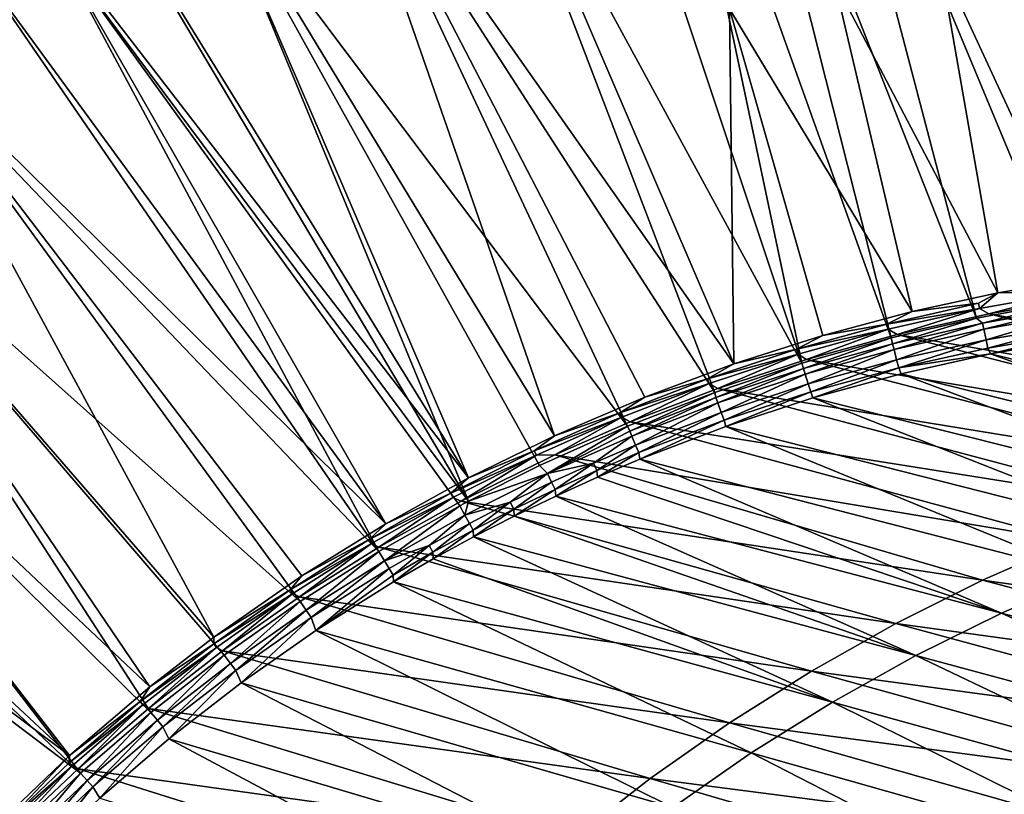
# Model space of a CAD drawing. Header units: metres. Extents: x -900 to 900, y -400 to 400.
# Tile 66 of 253: x -798 to -726, y 302 to 359. Entities that reach past the tile are written whole.
import ezdxf

# ---------------------------------------------------------------- set-up
doc = ezdxf.new("R2010")
doc.units = ezdxf.units.M

msp = doc.modelspace()

# ---------------------------------------------------------------- linework, layer by layer
at = {"layer": 'top'}
for points in [[(-721.192139, 390.008942, -3.399924), (-709.072815, 341.018127, -32.177853), (-730.448669, 388.778107, -3.399924)], [(-730.448669, 388.778107, -3.399924), (-720.004272, 339.859406, -32.218529), (-730.794678, 363.176758, -17.935654)], [(-709.072815, 341.018127, -32.177853), (-720.004272, 339.859406, -32.218529), (-730.448669, 388.778107, -3.399924)], [(-721.030396, 388.514221, -0.803848), (-730.213135, 387.293213, -0.803848), (-711.344421, 339.343567, -29.58893)], [(-730.213135, 387.293213, -0.803848), (-740.790527, 385.311462, -0.803848), (-721.169983, 338.166351, -29.625387)], [(-711.344421, 339.343567, -29.58893), (-730.213135, 387.293213, -0.803848), (-721.169983, 338.166351, -29.625387)], [(-740.790527, 385.311462, -0.803848), (-746.598083, 383.954773, -0.803848), (-728.090454, 336.903168, -29.649544)], [(-721.169983, 338.166351, -29.625387), (-740.790527, 385.311462, -0.803848), (-728.090454, 336.903168, -29.649544)], [(-746.598083, 383.954773, -0.803848), (-751.247925, 382.727722, -0.803848), (-734.340027, 335.447693, -29.670338)], [(-728.090454, 336.903168, -29.649544), (-746.598083, 383.954773, -0.803848), (-734.340027, 335.447693, -29.670338)], [(-751.247925, 382.727722, -0.803848), (-756.717102, 381.120422, -0.803848), (-740.871399, 333.601196, -29.691088)], [(-734.340027, 335.447693, -29.670338), (-751.247925, 382.727722, -0.803848), (-740.871399, 333.601196, -29.691088)], [(-740.871399, 333.601196, -29.691088), (-756.717102, 381.120422, -0.803848), (-765.150696, 378.2836, -0.803848)], [(-775.530518, 375.802704, -3.399924), (-765.662842, 379.697144, -3.399924), (-745.870056, 333.544342, -32.302948)], [(-745.870056, 333.544342, -32.302948), (-765.662842, 379.697144, -3.399924), (-746.190552, 359.5578, -17.935654)], [(-765.150696, 378.2836, -0.803848), (-774.93988, 374.420105, -0.803848), (-747.251404, 331.466248, -29.710432)], [(-740.871399, 333.601196, -29.691088), (-765.150696, 378.2836, -0.803848), (-747.251404, 331.466248, -29.710432)], [(-758.992676, 328.279388, -32.340122), (-785.165894, 371.364655, -3.399924), (-775.530518, 375.802704, -3.399924)], [(-752.376465, 331.120605, -32.321827), (-775.530518, 375.802704, -3.399924), (-745.870056, 333.544342, -32.302948)], [(-752.376465, 331.120605, -32.321827), (-758.992676, 328.279388, -32.340122), (-775.530518, 375.802704, -3.399924)], [(-774.93988, 374.420105, -0.803848), (-784.498657, 370.017365, -0.803848), (-753.643616, 328.983795, -29.728928)], [(-747.251404, 331.466248, -29.710432), (-774.93988, 374.420105, -0.803848), (-753.643616, 328.983795, -29.728928)], [(-765.297363, 325.192505, -32.356731), (-791.660217, 367.994293, -3.399924), (-785.165894, 371.364655, -3.399924)], [(-758.992676, 328.279388, -32.340122), (-765.297363, 325.192505, -32.356731), (-785.165894, 371.364655, -3.399924)], [(-784.498657, 370.017365, -0.803848), (-790.941956, 366.673492, -0.803848), (-765.313843, 323.490356, -29.760489)], [(-753.643616, 328.983795, -29.728928), (-784.498657, 370.017365, -0.803848), (-760.099487, 326.106232, -29.746735)], [(-784.498657, 370.017365, -0.803848), (-765.313843, 323.490356, -29.760489), (-760.099487, 326.106232, -29.746735)], [(-791.660217, 367.994293, -3.399924), (-765.297363, 325.192505, -32.356731), (-796.288391, 365.394043, -3.399924)], [(-790.941956, 366.673492, -0.803848), (-795.533813, 364.093658, -0.803848), (-765.313843, 323.490356, -29.760489)], [(-796.288391, 365.394043, -3.399924), (-771.372437, 321.835876, -32.371983), (-801.117981, 362.495056, -3.399924)], [(-765.297363, 325.192505, -32.356731), (-771.372437, 321.835876, -32.371983), (-796.288391, 365.394043, -3.399924)], [(-795.533813, 364.093658, -0.803848), (-800.325439, 361.217438, -0.803848), (-771.867798, 319.798676, -29.776989)], [(-765.313843, 323.490356, -29.760489), (-795.533813, 364.093658, -0.803848), (-765.93573, 323.159943, -29.762093)], [(-795.533813, 364.093658, -0.803848), (-771.867798, 319.798676, -29.776989), (-765.93573, 323.159943, -29.762093)], [(-730.794678, 363.176758, -17.935654), (-726.520142, 338.75, -32.241295), (-738.483459, 361.563965, -17.935654)], [(-720.004272, 339.859406, -32.218529), (-726.520142, 338.75, -32.241295), (-730.794678, 363.176758, -17.935654)], [(-771.372437, 321.835876, -32.371983), (-808.045959, 357.984528, -3.399924), (-801.117981, 362.495056, -3.399924)], [(-738.483459, 361.563965, -17.935654), (-732.787781, 337.380829, -32.262211), (-746.190552, 359.5578, -17.935654)], [(-726.520142, 338.75, -32.241295), (-732.787781, 337.380829, -32.262211), (-738.483459, 361.563965, -17.935654)], [(-800.325439, 361.217438, -0.803848), (-807.198975, 356.74234, -0.803848), (-771.867798, 319.798676, -29.776989)], [(-732.787781, 337.380829, -32.262211), (-739.336792, 335.628693, -32.283081), (-746.190552, 359.5578, -17.935654)], [(-746.190552, 359.5578, -17.935654), (-739.336792, 335.628693, -32.283081), (-745.870056, 333.544342, -32.302948)], [(-808.045959, 357.984528, -3.399924), (-783.958923, 313.51947, -32.401192), (-816.92688, 351.541168, -3.399924)], [(-771.372437, 321.835876, -32.371983), (-777.507568, 318.02655, -32.386631), (-808.045959, 357.984528, -3.399924)], [(-777.507568, 318.02655, -32.386631), (-783.958923, 313.51947, -32.401192), (-808.045959, 357.984528, -3.399924)], [(-807.198975, 356.74234, -0.803848), (-816.009277, 350.350189, -0.803848), (-777.629333, 316.145538, -29.790764)], [(-771.867798, 319.798676, -29.776989), (-807.198975, 356.74234, -0.803848), (-777.629333, 316.145538, -29.790764)], [(-816.92688, 351.541168, -3.399924), (-788.647888, 309.886597, -32.411201), (-825.421875, 344.596863, -3.399924)], [(-783.958923, 313.51947, -32.401192), (-788.647888, 309.886597, -32.411201), (-816.92688, 351.541168, -3.399924)], [(-816.009277, 350.350189, -0.803848), (-824.436707, 343.46109, -0.803848), (-788.569397, 308.014374, -29.814934)], [(-777.629333, 316.145538, -29.790764), (-816.009277, 350.350189, -0.803848), (-783.200073, 312.214417, -29.803406)], [(-816.009277, 350.350189, -0.803848), (-788.569397, 308.014374, -29.814934), (-783.200073, 312.214417, -29.803406)], [(-825.421875, 344.596863, -3.399924), (-794.537842, 304.84433, -32.423065), (-831.358704, 339.228668, -3.399924)], [(-788.647888, 309.886597, -32.411201), (-794.537842, 304.84433, -32.423065), (-825.421875, 344.596863, -3.399924)], [(-824.436707, 343.46109, -0.803848), (-830.326965, 338.135101, -0.803848), (-793.726868, 303.554474, -29.825367)], [(-824.436707, 343.46109, -0.803848), (-793.726868, 303.554474, -29.825367), (-788.569397, 308.014374, -29.814934)], [(-721.120056, 338.795776, -33.00267), (-726.520142, 338.75, -32.241295), (-720.004272, 339.859406, -32.218529)], [(-794.537842, 304.84433, -32.423065), (-835.351196, 335.351196, -3.399924), (-831.358704, 339.228668, -3.399924)], [(-726.520142, 338.75, -32.241295), (-727.942444, 337.995453, -32.577766), (-732.787781, 337.380829, -32.262211)], [(-727.864624, 337.610382, -32.994537), (-727.942444, 337.995453, -32.577766), (-726.520142, 338.75, -32.241295)], [(-727.185181, 337.212494, -34.014278), (-727.864624, 337.610382, -32.994537), (-721.120056, 338.795776, -33.00267)], [(-721.120056, 338.795776, -33.00267), (-727.864624, 337.610382, -32.994537), (-726.520142, 338.75, -32.241295)], [(-720.414978, 338.383301, -34.068256), (-727.185181, 337.212494, -34.014278), (-721.120056, 338.795776, -33.00267)], [(-720.414978, 338.383301, -34.068256), (-686.778442, 329.969543, -87.032547), (-727.185181, 337.212494, -34.014278)], [(-830.326965, 338.135101, -0.803848), (-834.288086, 334.288086, -0.803848), (-793.726868, 303.554474, -29.825367)], [(-727.942444, 337.995453, -32.577766), (-734.645142, 336.470825, -32.587727), (-732.787781, 337.380829, -32.262211)], [(-727.942444, 337.995453, -32.577766), (-727.864624, 337.610382, -32.994537), (-734.645142, 336.470825, -32.587727)], [(-728.090454, 336.903168, -29.649544), (-727.636597, 336.525238, -29.95916), (-721.169983, 338.166351, -29.625387)], [(-727.636597, 336.525238, -29.95916), (-720.965881, 337.700806, -29.947321), (-721.169983, 338.166351, -29.625387)], [(-727.636597, 336.525238, -29.95916), (-727.545227, 336.083221, -30.314955), (-720.965881, 337.700806, -29.947321)], [(-720.965881, 337.700806, -29.947321), (-727.545227, 336.083221, -30.314955), (-720.894287, 337.241241, -30.317875)], [(-732.787781, 337.380829, -32.262211), (-734.645142, 336.470825, -32.587727), (-739.336792, 335.628693, -32.283081)], [(-727.864624, 337.610382, -32.994537), (-734.550598, 336.098907, -32.986778), (-734.645142, 336.470825, -32.587727)], [(-733.89978, 335.707611, -33.963078), (-734.550598, 336.098907, -32.986778), (-727.864624, 337.610382, -32.994537)], [(-734.340027, 335.447693, -29.670338), (-734.237854, 335.028198, -29.970098), (-728.090454, 336.903168, -29.649544)], [(-734.237854, 335.028198, -29.970098), (-727.636597, 336.525238, -29.95916), (-728.090454, 336.903168, -29.649544)], [(-727.185181, 337.212494, -34.014278), (-733.89978, 335.707611, -33.963078), (-727.864624, 337.610382, -32.994537)], [(-727.185181, 337.212494, -34.014278), (-693.830444, 328.762848, -87.007217), (-733.89978, 335.707611, -33.963078)], [(-727.545227, 336.083221, -30.314955), (-727.384644, 335.309845, -31.147472), (-720.894287, 337.241241, -30.317875)], [(-727.384644, 335.309845, -31.147472), (-720.768982, 336.442719, -31.187525), (-720.894287, 337.241241, -30.317875)], [(-686.778442, 329.969543, -87.032547), (-693.830444, 328.762848, -87.007217), (-727.185181, 337.212494, -34.014278)], [(-734.645142, 336.470825, -32.587727), (-741.269348, 334.622803, -32.597168), (-739.336792, 335.628693, -32.283081)], [(-734.550598, 336.098907, -32.986778), (-741.269348, 334.622803, -32.597168), (-734.645142, 336.470825, -32.587727)], [(-727.636597, 336.525238, -29.95916), (-734.237854, 335.028198, -29.970098), (-734.128235, 334.603973, -30.311989)], [(-727.545227, 336.083221, -30.314955), (-727.636597, 336.525238, -29.95916), (-734.128235, 334.603973, -30.311989)], [(-720.768982, 336.442719, -31.187525), (-727.384644, 335.309845, -31.147472), (-727.258301, 334.706451, -32.115452)], [(-727.258301, 334.706451, -32.115452), (-720.671143, 335.829865, -32.199642), (-720.768982, 336.442719, -31.187525)], [(-739.336792, 335.628693, -32.283081), (-741.269348, 334.622803, -32.597168), (-745.870056, 333.544342, -32.302948)], [(-734.550598, 336.098907, -32.986778), (-741.158936, 334.264465, -32.979431), (-741.269348, 334.622803, -32.597168)], [(-740.528931, 333.8797, -33.914745), (-741.158936, 334.264465, -32.979431), (-734.550598, 336.098907, -32.986778)], [(-733.89978, 335.707611, -33.963078), (-740.528931, 333.8797, -33.914745), (-734.550598, 336.098907, -32.986778)], [(-733.89978, 335.707611, -33.963078), (-700.806641, 327.215363, -86.979301), (-740.528931, 333.8797, -33.914745)], [(-734.128235, 334.603973, -30.311989), (-733.934814, 333.856934, -31.109619), (-727.545227, 336.083221, -30.314955)], [(-733.934814, 333.856934, -31.109619), (-727.384644, 335.309845, -31.147472), (-727.545227, 336.083221, -30.314955)], [(-693.830444, 328.762848, -87.007217), (-700.806641, 327.215363, -86.979301), (-733.89978, 335.707611, -33.963078)], [(-727.069336, 334.294647, -33.185768), (-720.671143, 335.829865, -32.199642), (-727.258301, 334.706451, -32.115452)], [(-727.069336, 334.294647, -33.185768), (-720.503601, 335.432739, -33.316151), (-720.671143, 335.829865, -32.199642)], [(-794.537842, 304.84433, -32.423065), (-799.813599, 299.813599, -32.432964), (-835.351196, 335.351196, -3.399924)], [(-740.871399, 333.601196, -29.691088), (-740.755859, 333.211823, -29.980213), (-734.340027, 335.447693, -29.670338)], [(-740.755859, 333.211823, -29.980213), (-734.237854, 335.028198, -29.970098), (-734.340027, 335.447693, -29.670338)], [(-734.237854, 335.028198, -29.970098), (-740.755859, 333.211823, -29.980213), (-740.629639, 332.805511, -30.309046)], [(-734.128235, 334.603973, -30.311989), (-734.237854, 335.028198, -29.970098), (-740.629639, 332.805511, -30.309046)], [(-733.780945, 333.265442, -32.036003), (-727.384644, 335.309845, -31.147472), (-733.934814, 333.856934, -31.109619)], [(-727.384644, 335.309845, -31.147472), (-733.780945, 333.265442, -32.036003), (-727.258301, 334.706451, -32.115452)], [(-720.503601, 335.432739, -33.316151), (-727.069336, 334.294647, -33.185768), (-693.113403, 325.963165, -86.166908)], [(-793.726868, 303.554474, -29.825367), (-834.288086, 334.288086, -0.803848), (-798.661865, 298.843903, -29.834721)], [(-741.269348, 334.622803, -32.597168), (-747.796082, 332.45462, -32.606049), (-745.870056, 333.544342, -32.302948)], [(-741.158936, 334.264465, -32.979431), (-747.796082, 332.45462, -32.606049), (-741.269348, 334.622803, -32.597168)], [(-741.158936, 334.264465, -32.979431), (-747.670654, 332.110229, -32.972527), (-747.796082, 332.45462, -32.606049)], [(-747.035461, 331.744507, -33.869389), (-747.670654, 332.110229, -32.972527), (-741.158936, 334.264465, -32.979431)], [(-740.528931, 333.8797, -33.914745), (-747.035461, 331.744507, -33.869389), (-741.158936, 334.264465, -32.979431)], [(-740.629639, 332.805511, -30.309046), (-740.405579, 332.085846, -31.07399), (-734.128235, 334.603973, -30.311989)], [(-740.405579, 332.085846, -31.07399), (-733.934814, 333.856934, -31.109619), (-734.128235, 334.603973, -30.311989)], [(-733.780945, 333.265442, -32.036003), (-727.069336, 334.294647, -33.185768), (-727.258301, 334.706451, -32.115452)], [(-733.5979, 332.832916, -33.061947), (-727.069336, 334.294647, -33.185768), (-733.780945, 333.265442, -32.036003)], [(-727.069336, 334.294647, -33.185768), (-733.5979, 332.832916, -33.061947), (-699.929565, 324.484924, -86.062241)], [(-693.113403, 325.963165, -86.166908), (-727.069336, 334.294647, -33.185768), (-699.929565, 324.484924, -86.062241)], [(-745.870056, 333.544342, -32.302948), (-747.796082, 332.45462, -32.606049), (-752.376465, 331.120605, -32.321827)], [(-747.251404, 331.466248, -29.710432), (-747.178284, 331.078156, -29.989613), (-740.871399, 333.601196, -29.691088)], [(-747.178284, 331.078156, -29.989613), (-740.755859, 333.211823, -29.980213), (-740.871399, 333.601196, -29.691088)], [(-740.528931, 333.8797, -33.914745), (-707.690857, 325.330658, -86.949066), (-747.035461, 331.744507, -33.869389)], [(-700.806641, 327.215363, -86.979301), (-707.690857, 325.330658, -86.949066), (-740.528931, 333.8797, -33.914745)], [(-740.225342, 331.508453, -31.961302), (-733.934814, 333.856934, -31.109619), (-740.405579, 332.085846, -31.07399)], [(-740.225342, 331.508453, -31.961302), (-733.780945, 333.265442, -32.036003), (-733.934814, 333.856934, -31.109619)], [(-740.755859, 333.211823, -29.980213), (-747.178284, 331.078156, -29.989613), (-747.036743, 330.689819, -30.306202)], [(-740.629639, 332.805511, -30.309046), (-740.755859, 333.211823, -29.980213), (-747.036743, 330.689819, -30.306202)], [(-747.036743, 330.689819, -30.306202), (-746.784363, 329.998322, -31.040583), (-740.629639, 332.805511, -30.309046)], [(-746.784363, 329.998322, -31.040583), (-740.405579, 332.085846, -31.07399), (-740.629639, 332.805511, -30.309046)], [(-740.068237, 331.053131, -32.94474), (-733.780945, 333.265442, -32.036003), (-740.225342, 331.508453, -31.961302)], [(-740.068237, 331.053131, -32.94474), (-733.5979, 332.832916, -33.061947), (-733.780945, 333.265442, -32.036003)], [(-733.5979, 332.832916, -33.061947), (-740.068237, 331.053131, -32.94474), (-706.667358, 322.67688, -85.959358)], [(-699.929565, 324.484924, -86.062241), (-733.5979, 332.832916, -33.061947), (-706.667358, 322.67688, -85.959358)], [(-747.796082, 332.45462, -32.606049), (-754.206116, 329.969574, -32.614323), (-752.376465, 331.120605, -32.321827)], [(-747.670654, 332.110229, -32.972527), (-754.206116, 329.969574, -32.614323), (-747.796082, 332.45462, -32.606049)], [(-747.670654, 332.110229, -32.972527), (-754.066833, 329.639404, -32.966099), (-754.206116, 329.969574, -32.614323)], [(-753.449768, 329.293701, -33.826668), (-754.066833, 329.639404, -32.966099), (-747.670654, 332.110229, -32.972527)], [(-747.035461, 331.744507, -33.869389), (-753.449768, 329.293701, -33.826668), (-747.670654, 332.110229, -32.972527)], [(-746.578796, 329.436859, -31.891279), (-740.405579, 332.085846, -31.07399), (-746.784363, 329.998322, -31.040583)], [(-746.578796, 329.436859, -31.891279), (-740.225342, 331.508453, -31.961302), (-740.405579, 332.085846, -31.07399)], [(-752.376465, 331.120605, -32.321827), (-754.206116, 329.969574, -32.614323), (-758.992676, 328.279388, -32.340122)], [(-753.643616, 328.983795, -29.728928), (-753.492615, 328.629242, -29.998407), (-747.251404, 331.466248, -29.710432)], [(-753.492615, 328.629242, -29.998407), (-747.178284, 331.078156, -29.989613), (-747.251404, 331.466248, -29.710432)], [(-747.035461, 331.744507, -33.869389), (-714.467163, 323.113129, -86.916763), (-753.449768, 329.293701, -33.826668)], [(-707.690857, 325.330658, -86.949066), (-714.467163, 323.113129, -86.916763), (-747.035461, 331.744507, -33.869389)], [(-746.459167, 328.96106, -32.834187), (-740.225342, 331.508453, -31.961302), (-746.578796, 329.436859, -31.891279)], [(-746.459167, 328.96106, -32.834187), (-740.068237, 331.053131, -32.94474), (-740.225342, 331.508453, -31.961302)], [(-747.178284, 331.078156, -29.989613), (-753.492615, 328.629242, -29.998407), (-753.337036, 328.25885, -30.303543)], [(-747.178284, 331.078156, -29.989613), (-753.337036, 328.25885, -30.303543), (-747.036743, 330.689819, -30.306202)], [(-753.337036, 328.25885, -30.303543), (-753.058289, 327.596039, -31.009394), (-747.036743, 330.689819, -30.306202)], [(-753.058289, 327.596039, -31.009394), (-746.784363, 329.998322, -31.040583), (-747.036743, 330.689819, -30.306202)], [(-740.068237, 331.053131, -32.94474), (-746.459167, 328.96106, -32.834187), (-713.311584, 320.540161, -85.858574)], [(-706.667358, 322.67688, -85.959358), (-740.068237, 331.053131, -32.94474), (-713.311584, 320.540161, -85.858574)], [(-754.206116, 329.969574, -32.614323), (-760.481506, 327.171906, -32.621956), (-758.992676, 328.279388, -32.340122)], [(-754.066833, 329.639404, -32.966099), (-760.481506, 327.171906, -32.621956), (-754.206116, 329.969574, -32.614323)], [(-752.828796, 327.052063, -31.825869), (-746.784363, 329.998322, -31.040583), (-753.058289, 327.596039, -31.009394)], [(-752.828796, 327.052063, -31.825869), (-746.578796, 329.436859, -31.891279), (-746.784363, 329.998322, -31.040583)], [(-754.066833, 329.639404, -32.966099), (-760.329468, 326.856171, -32.960175), (-760.481506, 327.171906, -32.621956)], [(-758.970459, 326.893433, -33.791477), (-760.329468, 326.856171, -32.960175), (-754.066833, 329.639404, -32.966099)], [(-760.099487, 326.106232, -29.746735), (-759.517578, 325.515778, -30.301132), (-753.643616, 328.983795, -29.728928)], [(-759.517578, 325.515778, -30.301132), (-753.492615, 328.629242, -29.998407), (-753.643616, 328.983795, -29.728928)], [(-753.449768, 329.293701, -33.826668), (-758.970459, 326.893433, -33.791477), (-754.066833, 329.639404, -32.966099)], [(-753.449768, 329.293701, -33.826668), (-721.11969, 320.567841, -86.882652), (-758.970459, 326.893433, -33.791477)], [(-714.467163, 323.113129, -86.916763), (-721.11969, 320.567841, -86.882652), (-753.449768, 329.293701, -33.826668)], [(-752.74939, 326.562531, -32.730335), (-746.578796, 329.436859, -31.891279), (-752.828796, 327.052063, -31.825869)], [(-752.74939, 326.562531, -32.730335), (-746.459167, 328.96106, -32.834187), (-746.578796, 329.436859, -31.891279)], [(-746.459167, 328.96106, -32.834187), (-752.74939, 326.562531, -32.730335), (-719.847168, 318.075867, -85.760223)], [(-713.311584, 320.540161, -85.858574), (-746.459167, 328.96106, -32.834187), (-719.847168, 318.075867, -85.760223)], [(-758.992676, 328.279388, -32.340122), (-760.481506, 327.171906, -32.621956), (-765.297363, 325.192505, -32.356731)], [(-753.492615, 328.629242, -29.998407), (-759.517578, 325.515778, -30.301132), (-753.337036, 328.25885, -30.303543)], [(-759.517578, 325.515778, -30.301132), (-756.151917, 326.277588, -30.994631), (-753.337036, 328.25885, -30.303543)], [(-756.151917, 326.277588, -30.994631), (-753.058289, 327.596039, -31.009394), (-753.337036, 328.25885, -30.303543)], [(-755.91095, 325.742798, -31.79487), (-753.058289, 327.596039, -31.009394), (-756.151917, 326.277588, -30.994631)], [(-755.91095, 325.742798, -31.79487), (-752.828796, 327.052063, -31.825869), (-753.058289, 327.596039, -31.009394)], [(-760.481506, 327.171906, -32.621956), (-766.608154, 324.069977, -32.628971), (-765.297363, 325.192505, -32.356731)], [(-760.329468, 326.856171, -32.960175), (-766.608154, 324.069977, -32.628971), (-760.481506, 327.171906, -32.621956)], [(-760.329468, 326.856171, -32.960175), (-766.444519, 323.768799, -32.954735), (-766.608154, 324.069977, -32.628971)], [(-765.848755, 323.498016, -33.749706), (-766.444519, 323.768799, -32.954735), (-760.329468, 326.856171, -32.960175)], [(-758.970459, 326.893433, -33.791477), (-727.633057, 317.700775, -86.847), (-765.848755, 323.498016, -33.749706)], [(-758.970459, 326.893433, -33.791477), (-765.848755, 323.498016, -33.749706), (-760.329468, 326.856171, -32.960175)], [(-721.11969, 320.567841, -86.882652), (-727.633057, 317.700775, -86.847), (-758.970459, 326.893433, -33.791477)], [(-755.850037, 325.250153, -32.680935), (-752.828796, 327.052063, -31.825869), (-755.91095, 325.742798, -31.79487)], [(-755.850037, 325.250153, -32.680935), (-752.74939, 326.562531, -32.730335), (-752.828796, 327.052063, -31.825869)], [(-760.099487, 326.106232, -29.746735), (-765.313843, 323.490356, -29.760489), (-759.517578, 325.515778, -30.301132)], [(-759.214233, 324.88205, -30.980415), (-756.151917, 326.277588, -30.994631), (-759.517578, 325.515778, -30.301132)], [(-758.962158, 324.35675, -31.764994), (-756.151917, 326.277588, -30.994631), (-759.214233, 324.88205, -30.980415)], [(-758.962158, 324.35675, -31.764994), (-755.91095, 325.742798, -31.79487), (-756.151917, 326.277588, -30.994631)], [(-752.74939, 326.562531, -32.730335), (-755.850037, 325.250153, -32.680935), (-726.258911, 315.286285, -85.664619)], [(-719.847168, 318.075867, -85.760223), (-752.74939, 326.562531, -32.730335), (-726.258911, 315.286285, -85.664619)], [(-765.313843, 323.490356, -29.760489), (-765.563477, 322.468872, -30.298965), (-759.517578, 325.515778, -30.301132)], [(-759.517578, 325.515778, -30.301132), (-765.563477, 322.468872, -30.298965), (-762.243347, 323.410583, -30.966736)], [(-762.243347, 323.410583, -30.966736), (-759.214233, 324.88205, -30.980415), (-759.517578, 325.515778, -30.301132)], [(-758.917542, 323.863312, -32.633224), (-755.91095, 325.742798, -31.79487), (-758.962158, 324.35675, -31.764994)], [(-758.917542, 323.863312, -32.633224), (-755.850037, 325.250153, -32.680935), (-755.91095, 325.742798, -31.79487)], [(-765.297363, 325.192505, -32.356731), (-766.608154, 324.069977, -32.628971), (-771.372437, 321.835876, -32.371983)], [(-761.980469, 322.89505, -31.736223), (-759.214233, 324.88205, -30.980415), (-762.243347, 323.410583, -30.966736)], [(-761.980469, 322.89505, -31.736223), (-758.962158, 324.35675, -31.764994), (-759.214233, 324.88205, -30.980415)], [(-726.258911, 315.286285, -85.664619), (-755.850037, 325.250153, -32.680935), (-758.917542, 323.863312, -32.633224)], [(-766.608154, 324.069977, -32.628971), (-772.573181, 320.673096, -32.635403), (-771.372437, 321.835876, -32.371983)], [(-766.444519, 323.768799, -32.954735), (-772.573181, 320.673096, -32.635403), (-766.608154, 324.069977, -32.628971)], [(-761.949158, 322.402771, -32.587208), (-758.962158, 324.35675, -31.764994), (-761.980469, 322.89505, -31.736223)], [(-761.949158, 322.402771, -32.587208), (-758.917542, 323.863312, -32.633224), (-758.962158, 324.35675, -31.764994)], [(-766.444519, 323.768799, -32.954735), (-772.398926, 320.386536, -32.94976), (-772.573181, 320.673096, -32.635403)], [(-771.867737, 320.124237, -33.71508), (-772.398926, 320.386536, -32.94976), (-766.444519, 323.768799, -32.954735)], [(-765.848755, 323.498016, -33.749706), (-771.867737, 320.124237, -33.71508), (-766.444519, 323.768799, -32.954735)], [(-765.848755, 323.498016, -33.749706), (-733.992065, 314.518555, -86.810051), (-771.867737, 320.124237, -33.71508)], [(-765.313843, 323.490356, -29.760489), (-765.93573, 323.159943, -29.762093), (-765.563477, 322.468872, -30.298965)], [(-727.633057, 317.700775, -86.847), (-733.992065, 314.518555, -86.810051), (-765.848755, 323.498016, -33.749706)], [(-765.563477, 322.468872, -30.298965), (-765.237366, 321.86441, -30.953585), (-762.243347, 323.410583, -30.966736)], [(-762.243347, 323.410583, -30.966736), (-765.237366, 321.86441, -30.953585), (-764.96405, 321.358887, -31.708542)], [(-764.96405, 321.358887, -31.708542), (-761.980469, 322.89505, -31.736223), (-762.243347, 323.410583, -30.966736)], [(-758.917542, 323.863312, -32.633224), (-761.949158, 322.402771, -32.587208), (-732.530701, 312.178955, -85.571991)], [(-726.258911, 315.286285, -85.664619), (-758.917542, 323.863312, -32.633224), (-732.530701, 312.178955, -85.571991)], [(-765.93573, 323.159943, -29.762093), (-771.867798, 319.798676, -29.776989), (-771.459656, 319.127777, -30.297024)], [(-765.93573, 323.159943, -29.762093), (-771.459656, 319.127777, -30.297024), (-765.563477, 322.468872, -30.298965)], [(-765.563477, 322.468872, -30.298965), (-771.459656, 319.127777, -30.297024), (-768.194336, 320.244751, -30.940954)], [(-768.194336, 320.244751, -30.940954), (-765.237366, 321.86441, -30.953585), (-765.563477, 322.468872, -30.298965)], [(-764.942322, 320.869232, -32.542896), (-761.980469, 322.89505, -31.736223), (-764.96405, 321.358887, -31.708542)], [(-764.942322, 320.869232, -32.542896), (-761.949158, 322.402771, -32.587208), (-761.980469, 322.89505, -31.736223)], [(-771.372437, 321.835876, -32.371983), (-772.573181, 320.673096, -32.635403), (-777.507568, 318.02655, -32.386631)], [(-765.237366, 321.86441, -30.953585), (-768.194336, 320.244751, -30.940954), (-767.910828, 319.749451, -31.681934)], [(-765.237366, 321.86441, -30.953585), (-767.910828, 319.749451, -31.681934), (-764.96405, 321.358887, -31.708542)], [(-732.530701, 312.178955, -85.571991), (-761.949158, 322.402771, -32.587208), (-764.942322, 320.869232, -32.542896)], [(-764.96405, 321.358887, -31.708542), (-767.910828, 319.749451, -31.681934), (-767.894348, 319.263397, -32.50029)], [(-767.894348, 319.263397, -32.50029), (-764.942322, 320.869232, -32.542896), (-764.96405, 321.358887, -31.708542)], [(-772.573181, 320.673096, -32.635403), (-778.363525, 316.99057, -32.641273), (-777.507568, 318.02655, -32.386631)], [(-772.398926, 320.386536, -32.94976), (-778.363525, 316.99057, -32.641273), (-772.573181, 320.673096, -32.635403)], [(-772.398926, 320.386536, -32.94976), (-778.179565, 316.718658, -32.945229), (-778.363525, 316.99057, -32.641273)], [(-777.67804, 316.474091, -33.683422), (-778.179565, 316.718658, -32.945229), (-772.398926, 320.386536, -32.94976)], [(-771.867737, 320.124237, -33.71508), (-777.67804, 316.474091, -33.683422), (-772.398926, 320.386536, -32.94976)], [(-764.942322, 320.869232, -32.542896), (-767.894348, 319.263397, -32.50029), (-738.646362, 308.762878, -85.482559)], [(-732.530701, 312.178955, -85.571991), (-764.942322, 320.869232, -32.542896), (-738.646362, 308.762878, -85.482559)], [(-727.633057, 317.700775, -86.847), (-721.11969, 320.567841, -86.882652), (-688.691895, 312.194397, -140.335953)], [(-771.867737, 320.124237, -33.71508), (-740.181946, 311.028656, -86.772079), (-777.67804, 316.474091, -33.683422)], [(-771.867798, 319.798676, -29.776989), (-777.629333, 316.145538, -29.790764), (-777.190857, 315.502075, -30.295284)], [(-771.867798, 319.798676, -29.776989), (-777.190857, 315.502075, -30.295284), (-771.459656, 319.127777, -30.297024)], [(-733.992065, 314.518555, -86.810051), (-740.181946, 311.028656, -86.772079), (-771.867737, 320.124237, -33.71508)], [(-771.459656, 319.127777, -30.297024), (-771.112366, 318.552734, -30.928835), (-768.194336, 320.244751, -30.940954)], [(-768.194336, 320.244751, -30.940954), (-771.112366, 318.552734, -30.928835), (-770.819031, 318.067841, -31.656387)], [(-768.194336, 320.244751, -30.940954), (-770.819031, 318.067841, -31.656387), (-767.910828, 319.749451, -31.681934)], [(-767.910828, 319.749451, -31.681934), (-770.819031, 318.067841, -31.656387), (-770.802612, 317.58609, -32.459393)], [(-767.910828, 319.749451, -31.681934), (-770.802612, 317.58609, -32.459393), (-767.894348, 319.263397, -32.50029)], [(-771.459656, 319.127777, -30.297024), (-777.190857, 315.502075, -30.295284), (-776.823975, 314.956451, -30.906097)], [(-776.823975, 314.956451, -30.906097), (-771.112366, 318.552734, -30.928835), (-771.459656, 319.127777, -30.297024)], [(-738.646362, 308.762878, -85.482559), (-767.894348, 319.263397, -32.50029), (-770.802612, 317.58609, -32.459393)], [(-776.481384, 314.021179, -32.382683), (-771.112366, 318.552734, -30.928835), (-776.823975, 314.956451, -30.906097)], [(-771.112366, 318.552734, -30.928835), (-776.481384, 314.021179, -32.382683), (-770.819031, 318.067841, -31.656387)], [(-777.507568, 318.02655, -32.386631), (-778.363525, 316.99057, -32.641273), (-783.958923, 313.51947, -32.401192)], [(-770.819031, 318.067841, -31.656387), (-776.481384, 314.021179, -32.382683), (-770.802612, 317.58609, -32.459393)], [(-770.802612, 317.58609, -32.459393), (-776.481384, 314.021179, -32.382683), (-744.589478, 305.046997, -85.396545)], [(-738.646362, 308.762878, -85.482559), (-770.802612, 317.58609, -32.459393), (-744.589478, 305.046997, -85.396545)], [(-733.992065, 314.518555, -86.810051), (-727.633057, 317.700775, -86.847), (-695.484802, 309.219696, -140.272018)], [(-695.484802, 309.219696, -140.272018), (-727.633057, 317.700775, -86.847), (-688.691895, 312.194397, -140.335953)], [(-694.110962, 306.804657, -139.104904), (-719.847168, 318.075867, -85.760223), (-726.258911, 315.286285, -85.664619)], [(-778.363525, 316.99057, -32.641273), (-783.966248, 313.031708, -32.646622), (-783.958923, 313.51947, -32.401192)], [(-778.179565, 316.718658, -32.945229), (-783.966248, 313.031708, -32.646622), (-778.363525, 316.99057, -32.641273)], [(-778.179565, 316.718658, -32.945229), (-783.773376, 312.774414, -32.941116), (-783.966248, 313.031708, -32.646622)], [(-783.327698, 312.518494, -33.65435), (-783.773376, 312.774414, -32.941116), (-778.179565, 316.718658, -32.945229)], [(-777.67804, 316.474091, -33.683422), (-783.327698, 312.518494, -33.65435), (-778.179565, 316.718658, -32.945229)], [(-777.67804, 316.474091, -33.683422), (-746.188232, 307.239166, -86.733345), (-783.327698, 312.518494, -33.65435)], [(-777.629333, 316.145538, -29.790764), (-783.200073, 312.214417, -29.803406), (-782.741882, 311.60141, -30.29373)], [(-777.629333, 316.145538, -29.790764), (-782.741882, 311.60141, -30.29373), (-777.190857, 315.502075, -30.295284)], [(-740.181946, 311.028656, -86.772079), (-746.188232, 307.239166, -86.733345), (-777.67804, 316.474091, -33.683422)], [(-777.190857, 315.502075, -30.295284), (-782.741882, 311.60141, -30.29373), (-782.356812, 311.085083, -30.8853)], [(-777.190857, 315.502075, -30.295284), (-782.356812, 311.085083, -30.8853), (-776.823975, 314.956451, -30.906097)], [(-700.652344, 303.576447, -138.984039), (-726.258911, 315.286285, -85.664619), (-732.530701, 312.178955, -85.571991)], [(-700.652344, 303.576447, -138.984039), (-694.110962, 306.804657, -139.104904), (-726.258911, 315.286285, -85.664619)], [(-776.823975, 314.956451, -30.906097), (-782.356812, 311.085083, -30.8853), (-781.96814, 310.184021, -32.312607)], [(-781.96814, 310.184021, -32.312607), (-776.481384, 314.021179, -32.382683), (-776.823975, 314.956451, -30.906097)], [(-776.481384, 314.021179, -32.382683), (-781.96814, 310.184021, -32.312607), (-750.343933, 301.040314, -85.314163)], [(-744.589478, 305.046997, -85.396545), (-776.481384, 314.021179, -32.382683), (-750.343933, 301.040314, -85.314163)], [(-702.113892, 305.916809, -140.206482), (-740.181946, 311.028656, -86.772079), (-733.992065, 314.518555, -86.810051)], [(-695.484802, 309.219696, -140.272018), (-702.113892, 305.916809, -140.206482), (-733.992065, 314.518555, -86.810051)], [(-783.958923, 313.51947, -32.401192), (-783.966248, 313.031708, -32.646622), (-788.647888, 309.886597, -32.411201)], [(-783.966248, 313.031708, -32.646622), (-789.368347, 308.805878, -32.651478), (-788.647888, 309.886597, -32.411201)], [(-783.773376, 312.774414, -32.941116), (-789.368347, 308.805878, -32.651478), (-783.966248, 313.031708, -32.646622)], [(-783.773376, 312.774414, -32.941116), (-789.167297, 308.563049, -32.937401), (-789.368347, 308.805878, -32.651478)], [(-788.741455, 308.311829, -33.628128), (-789.167297, 308.563049, -32.937401), (-783.773376, 312.774414, -32.941116)], [(-783.327698, 312.518494, -33.65435), (-788.741455, 308.311829, -33.628128), (-783.773376, 312.774414, -32.941116)], [(-783.327698, 312.518494, -33.65435), (-751.996887, 303.158936, -86.694092), (-788.741455, 308.311829, -33.628128)], [(-746.188232, 307.239166, -86.733345), (-751.996887, 303.158936, -86.694092), (-783.327698, 312.518494, -33.65435)], [(-783.200073, 312.214417, -29.803406), (-788.569397, 308.014374, -29.814934), (-788.097534, 307.435394, -30.292336)], [(-783.200073, 312.214417, -29.803406), (-788.097534, 307.435394, -30.292336), (-782.741882, 311.60141, -30.29373)], [(-707.027954, 300.026428, -138.865982), (-732.530701, 312.178955, -85.571991), (-738.646362, 308.762878, -85.482559)], [(-707.027954, 300.026428, -138.865982), (-700.652344, 303.576447, -138.984039), (-732.530701, 312.178955, -85.571991)], [(-782.741882, 311.60141, -30.29373), (-788.097534, 307.435394, -30.292336), (-787.695557, 306.948181, -30.866377)], [(-782.741882, 311.60141, -30.29373), (-787.695557, 306.948181, -30.866377), (-782.356812, 311.085083, -30.8853)], [(-782.356812, 311.085083, -30.8853), (-787.695557, 306.948181, -30.866377), (-787.252747, 306.084198, -32.249008)], [(-782.356812, 311.085083, -30.8853), (-787.252747, 306.084198, -32.249008), (-781.96814, 310.184021, -32.312607)], [(-746.188232, 307.239166, -86.733345), (-740.181946, 311.028656, -86.772079), (-708.563904, 302.293152, -140.139771)], [(-740.181946, 311.028656, -86.772079), (-702.113892, 305.916809, -140.206482), (-708.563904, 302.293152, -140.139771)], [(-788.647888, 309.886597, -32.411201), (-789.368347, 308.805878, -32.651478), (-794.537842, 304.84433, -32.423065)], [(-781.96814, 310.184021, -32.312607), (-787.252747, 306.084198, -32.249008), (-755.893433, 296.751801, -85.235634)], [(-750.343933, 301.040314, -85.314163), (-781.96814, 310.184021, -32.312607), (-755.893433, 296.751801, -85.235634)], [(-789.368347, 308.805878, -32.651478), (-794.556824, 304.322327, -32.655872), (-794.537842, 304.84433, -32.423065)], [(-789.167297, 308.563049, -32.937401), (-794.556824, 304.322327, -32.655872), (-789.368347, 308.805878, -32.651478)], [(-713.221191, 296.163757, -138.75116), (-738.646362, 308.762878, -85.482559), (-744.589478, 305.046997, -85.396545)], [(-713.221191, 296.163757, -138.75116), (-707.027954, 300.026428, -138.865982), (-738.646362, 308.762878, -85.482559)], [(-789.167297, 308.563049, -32.937401), (-794.348206, 304.093842, -32.934059), (-794.556824, 304.322327, -32.655872)], [(-793.90979, 303.870117, -33.604656), (-794.348206, 304.093842, -32.934059), (-789.167297, 308.563049, -32.937401)], [(-788.741455, 308.311829, -33.628128), (-793.90979, 303.870117, -33.604656), (-789.167297, 308.563049, -32.937401)], [(-788.741455, 308.311829, -33.628128), (-757.594482, 298.797546, -86.654587), (-793.90979, 303.870117, -33.604656)], [(-751.996887, 303.158936, -86.694092), (-757.594482, 298.797546, -86.654587), (-788.741455, 308.311829, -33.628128)], [(-788.569397, 308.014374, -29.814934), (-793.726868, 303.554474, -29.825367), (-793.242554, 303.013641, -30.291082)], [(-788.569397, 308.014374, -29.814934), (-793.242554, 303.013641, -30.291082), (-788.097534, 307.435394, -30.292336)], [(-788.097534, 307.435394, -30.292336), (-793.242554, 303.013641, -30.291082), (-792.824951, 302.555206, -30.849257)], [(-788.097534, 307.435394, -30.292336), (-792.824951, 302.555206, -30.849257), (-787.695557, 306.948181, -30.866377)], [(-787.695557, 306.948181, -30.866377), (-792.824951, 302.555206, -30.849257), (-792.325195, 301.731415, -32.191727)], [(-787.695557, 306.948181, -30.866377), (-792.325195, 301.731415, -32.191727), (-787.252747, 306.084198, -32.249008)], [(-751.996887, 303.158936, -86.694092), (-746.188232, 307.239166, -86.733345), (-714.820129, 298.357056, -140.07225)], [(-714.820129, 298.357056, -140.07225), (-746.188232, 307.239166, -86.733345), (-708.563904, 302.293152, -140.139771)], [(-787.252747, 306.084198, -32.249008), (-792.325195, 301.731415, -32.191727), (-761.221619, 292.19046, -85.161171)], [(-755.893433, 296.751801, -85.235634), (-787.252747, 306.084198, -32.249008), (-761.221619, 292.19046, -85.161171)], [(-794.537842, 304.84433, -32.423065), (-799.518677, 299.590393, -32.659832), (-799.813599, 299.813599, -32.432964)], [(-794.537842, 304.84433, -32.423065), (-794.556824, 304.322327, -32.655872), (-799.518677, 299.590393, -32.659832)], [(-719.215393, 291.997528, -138.639938), (-744.589478, 305.046997, -85.396545), (-750.343933, 301.040314, -85.314163)], [(-719.215393, 291.997528, -138.639938), (-713.221191, 296.163757, -138.75116), (-744.589478, 305.046997, -85.396545)], [(-794.556824, 304.322327, -32.655872), (-794.348206, 304.093842, -32.934059), (-799.518677, 299.590393, -32.659832)], [(-799.518677, 299.590393, -32.659832), (-794.348206, 304.093842, -32.934059), (-799.303101, 299.376068, -32.931065)], [(-794.348206, 304.093842, -32.934059), (-798.874207, 299.159271, -33.58363), (-799.303101, 299.376068, -32.931065)], [(-793.90979, 303.870117, -33.604656), (-798.874207, 299.159271, -33.58363), (-794.348206, 304.093842, -32.934059)], [(-793.90979, 303.870117, -33.604656), (-762.967896, 294.165161, -86.615089), (-798.874207, 299.159271, -33.58363)], [(-757.594482, 298.797546, -86.654587), (-762.967896, 294.165161, -86.615089), (-793.90979, 303.870117, -33.604656)], [(-793.726868, 303.554474, -29.825367), (-798.661865, 298.843903, -29.834721), (-798.161804, 298.345795, -30.289949)], [(-793.726868, 303.554474, -29.825367), (-798.161804, 298.345795, -30.289949), (-793.242554, 303.013641, -30.291082)], [(-793.242554, 303.013641, -30.291082), (-798.161804, 298.345795, -30.289949), (-797.729675, 297.91571, -30.83387)], [(-793.242554, 303.013641, -30.291082), (-797.729675, 297.91571, -30.83387), (-792.824951, 302.555206, -30.849257)], [(-757.594482, 298.797546, -86.654587), (-751.996887, 303.158936, -86.694092), (-720.868164, 294.117493, -140.004364)], [(-720.868164, 294.117493, -140.004364), (-751.996887, 303.158936, -86.694092), (-714.820129, 298.357056, -140.07225)], [(-792.824951, 302.555206, -30.849257), (-797.729675, 297.91571, -30.83387), (-797.175293, 297.135284, -32.140598)], [(-792.824951, 302.555206, -30.849257), (-797.175293, 297.135284, -32.140598), (-792.325195, 301.731415, -32.191727)]]:
    msp.add_3dface(points, dxfattribs=at)

doc.saveas('drawing.dxf')
